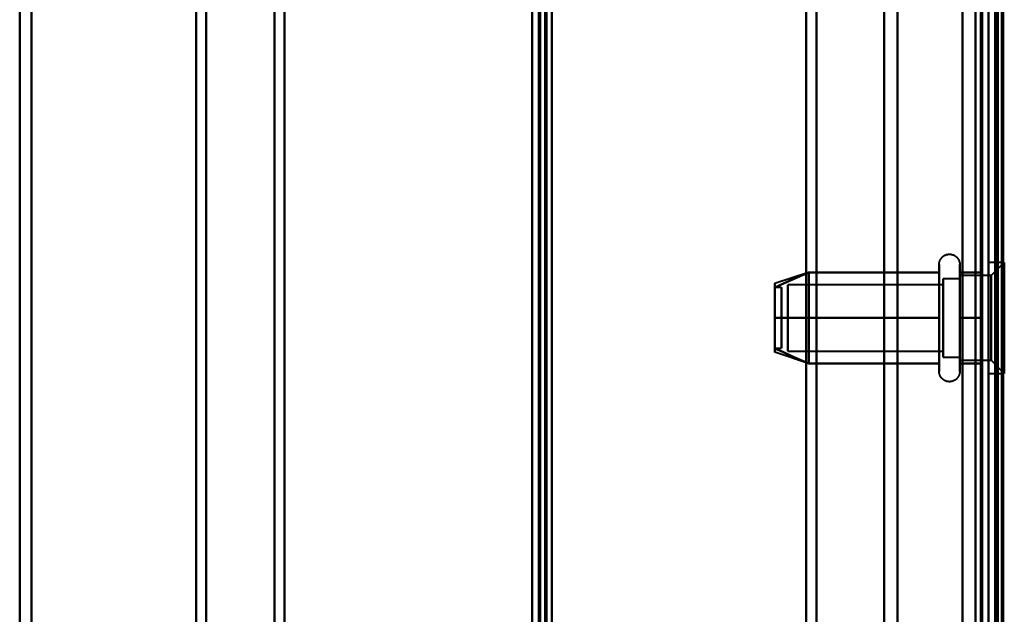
# Model space of a CAD drawing. Header units: millimetres. Extents: x -1352 to 2139, y -120 to 1046.
# Tile 22 of 77: x -624 to -549, y 416 to 461. Entities that reach past the tile are written whole.
import ezdxf

# ---------------------------------------------------------------- set-up
doc = ezdxf.new("R2010")
doc.units = ezdxf.units.MM
doc.layers.add('A-GENM', color=13, linetype='Continuous', lineweight=40)
doc.layers.add('G-IMPT', color=8, linetype='Continuous', lineweight=40)

# ---------------------------------------------------------------- blocks, each defined once
blk = doc.blocks.new('Maintenance r21 - Maintenance r21-755170-Avant')
at = {"layer": 'A-GENM'}
for p, q in [((-585, 973.372), (-585, 0)), ((-585, 0), (-585, 973.372))]:
    blk.add_line(p, q, dxfattribs=at)
blk = doc.blocks.new('Souche connecteur circulaire R23 - Souche connecteur circulaire R23-755165-Avant')
at = {"layer": 'A-GENM'}
blk.add_line((-585, 349.372), (-585, 506.872), dxfattribs=at)
blk = doc.blocks.new('NEXA 1000 CALQUES_dwg-755156-Avant')
at = {"layer": 'G-IMPT'}
for p, q in [((-585, 972.772), (-585, 128.972)), ((-550, 129.472), (-550, 937.272)), ((-549.5, 937.272), (-549.5, 129.472)), ((-585, 810.572), (-585, 291.172)), ((-550, 343.372), (-550, 514.872)), ((-550, 514.872), (-550, 343.372)), ((-549.3, 343.372), (-549.3, 514.872)), ((-549.3, 514.872), (-549.3, 343.372)), ((-604, 501.872), (-604, 343.372)), ((-604, 343.372), (-604, 501.872)), ((-585, 501.872), (-585, 343.372)), ((-585, 501.872), (-585, 184.872)), ((-585, 184.872), (-585, 501.872)), ((-585, 184.872), (-585, 501.872)), ((-584.5, 343.372), (-584.5, 501.872)), ((-584.5, 184.872), (-584.5, 501.872)), ((-584.5, 501.872), (-584.5, 184.872)), ((-584.5, 501.872), (-584.5, 184.872)), ((-564, 501.872), (-564, 343.372)), ((-564, 343.372), (-564, 501.872)), ((-550.5, 501.872), (-550.5, 343.372)), ((-550.5, 343.372), (-550.5, 501.872)), ((-550, 343.372), (-550, 501.872)), ((-550, 501.872), (-550, 184.872)), ((-550, 501.872), (-550, 343.372)), ((-623.387, 500.838), (-623.387, 343.372)), ((-623.387, 343.372), (-623.387, 500.838)), ((-610, 500.838), (-610, 343.372)), ((-610, 343.372), (-610, 500.838)), ((-604.773, 501.281), (-604.773, 343.372)), ((-604.773, 343.372), (-604.773, 501.281)), ((-563.198, 501.281), (-563.198, 343.372)), ((-563.198, 343.372), (-563.198, 501.281)), ((-558, 343.372), (-558, 500.872)), ((-558, 500.872), (-558, 343.372)), ((-551, 343.372), (-551, 500.872)), ((-551, 185.872), (-551, 500.872)), ((-551, 500.872), (-551, 343.372)), ((-624.3, 343.372), (-624.3, 500.246)), ((-624.3, 500.246), (-624.3, 343.372)), ((-610.773, 500.246), (-610.773, 343.372)), ((-610.773, 343.372), (-610.773, 500.246)), ((-556.99, 500.246), (-556.99, 343.372)), ((-556.99, 500.246), (-556.99, 343.372)), ((-556.99, 343.372), (-556.99, 500.246)), ((-556.99, 343.372), (-556.99, 500.246)), ((-549.3, 500.246), (-549.3, 186.498)), ((-549.3, 500.246), (-549.3, 186.498)), ((-549.3, 343.372), (-549.3, 500.246)), ((-553.796, 440.422), (-553.796, 442.472)), ((-553.796, 440.422), (-553.796, 442.472)), ((-552.215, 442.472), (-552.215, 440.422)), ((-552.215, 442.472), (-552.215, 440.422)), ((-548.8, 442.622), (-550, 442.622)), ((-548.8, 442.622), (-550, 442.622)), ((-550, 434.692), (-550, 442.622)), ((-550, 434.692), (-550, 442.622)), ((-550, 442.622), (-550, 438.372)), ((-550, 442.622), (-550, 438.372)), ((-548.8, 442.622), (-549.8, 441.622)), ((-548.8, 442.622), (-549.8, 441.622)), ((-548.8, 434.692), (-548.8, 442.622)), ((-548.8, 442.622), (-548.8, 434.692)), ((-548.8, 434.692), (-548.8, 442.622)), ((-548.8, 442.622), (-548.8, 434.692)), ((-563.811, 441.867), (-566.389, 441.008)), ((-563.811, 441.867), (-566.389, 441.008)), ((-553.796, 434.272), (-553.796, 441.923)), ((-553.796, 434.272), (-553.796, 441.923)), ((-552.215, 441.923), (-552.215, 434.272)), ((-552.215, 441.923), (-552.215, 434.272)), ((-550, 438.372), (-550, 442.053)), ((-550, 438.372), (-550, 442.053)), ((-548.8, 434.122), (-548.8, 442.053)), ((-548.8, 442.053), (-548.8, 434.122)), ((-548.8, 434.122), (-548.8, 442.053)), ((-548.8, 442.053), (-548.8, 434.122)), ((-553.5, 440.921), (-565.389, 440.921)), ((-553.5, 440.921), (-565.389, 440.921)), ((-565.389, 436.165), (-565.389, 440.921)), ((-565.389, 440.921), (-565.389, 436.165)), ((-565.389, 436.165), (-565.389, 440.921)), ((-565.389, 440.921), (-565.389, 436.165)), ((-552.215, 441.372), (-553.5, 441.372)), ((-552.215, 441.372), (-553.5, 441.372)), ((-553.5, 435.774), (-553.5, 441.372)), ((-553.5, 441.372), (-553.5, 436.872)), ((-553.5, 435.774), (-553.5, 441.372)), ((-553.5, 441.372), (-553.5, 436.872)), ((-553.5, 435.372), (-553.5, 440.97)), ((-553.5, 435.372), (-553.5, 440.97)), ((-553.5, 436.165), (-553.5, 440.921)), ((-553.5, 440.921), (-553.5, 436.165)), ((-553.5, 436.165), (-553.5, 440.921)), ((-553.5, 440.921), (-553.5, 436.165)), ((-549.8, 441.622), (-552.215, 441.622)), ((-549.8, 441.622), (-552.215, 441.622)), ((-552.215, 436.747), (-552.215, 441.622)), ((-552.215, 441.622), (-552.215, 439.997)), ((-552.215, 436.747), (-552.215, 441.622)), ((-552.215, 441.622), (-552.215, 439.997)), ((-552.215, 436.872), (-552.215, 441.372)), ((-552.215, 441.372), (-552.215, 436.872)), ((-552.215, 436.872), (-552.215, 441.372)), ((-552.215, 441.372), (-552.215, 436.872)), ((-552.215, 441.187), (-552.215, 435.122)), ((-552.215, 441.187), (-552.215, 435.122)), ((-549.8, 435.558), (-549.8, 441.622)), ((-549.8, 441.622), (-549.8, 435.558)), ((-549.8, 435.558), (-549.8, 441.622)), ((-549.8, 441.622), (-549.8, 435.558)), ((-549.8, 435.122), (-549.8, 441.187)), ((-549.8, 441.187), (-549.8, 435.122)), ((-549.8, 435.122), (-549.8, 441.187)), ((-549.8, 441.187), (-549.8, 435.122)), ((-565.889, 440.702), (-566.389, 440.702)), ((-565.889, 440.702), (-566.389, 440.702)), ((-566.389, 440.702), (-566.389, 437.414)), ((-566.389, 437.414), (-566.389, 440.702)), ((-566.389, 440.702), (-566.389, 437.414)), ((-566.389, 437.414), (-566.389, 440.702)), ((-565.889, 437.414), (-565.889, 440.702)), ((-565.889, 440.702), (-565.889, 437.414)), ((-565.889, 437.414), (-565.889, 440.702)), ((-565.889, 440.702), (-565.889, 437.414)), ((-565.389, 435.824), (-565.389, 440.579)), ((-565.389, 440.579), (-565.389, 435.824)), ((-565.389, 435.824), (-565.389, 440.579)), ((-565.389, 440.579), (-565.389, 435.824)), ((-553.796, 434.822), (-553.796, 440.422)), ((-553.796, 434.822), (-553.796, 440.422)), ((-553.5, 435.824), (-553.5, 440.579)), ((-553.5, 440.579), (-553.5, 435.824)), ((-553.5, 435.824), (-553.5, 440.579)), ((-553.5, 440.579), (-553.5, 435.824)), ((-552.215, 440.422), (-552.215, 434.822)), ((-552.215, 440.422), (-552.215, 434.822)), ((-553.5, 439.872), (-553.5, 435.774)), ((-553.5, 439.872), (-553.5, 435.774)), ((-552.215, 435.122), (-552.215, 439.997)), ((-552.215, 439.997), (-552.215, 435.558)), ((-552.215, 435.122), (-552.215, 439.997)), ((-552.215, 439.997), (-552.215, 435.558)), ((-552.215, 435.372), (-552.215, 439.872)), ((-552.215, 439.872), (-552.215, 435.372)), ((-552.215, 435.372), (-552.215, 439.872)), ((-552.215, 439.872), (-552.215, 435.372)), ((-566.389, 439.331), (-566.389, 436.042)), ((-566.389, 436.042), (-566.389, 439.331)), ((-566.389, 439.331), (-566.389, 436.042)), ((-566.389, 436.042), (-566.389, 439.331)), ((-565.889, 436.042), (-565.889, 439.331)), ((-565.889, 439.331), (-565.889, 436.042)), ((-565.889, 436.042), (-565.889, 439.331)), ((-565.889, 439.331), (-565.889, 436.042)), ((-550, 434.122), (-550, 438.372)), ((-550, 434.122), (-550, 438.372)), ((-550, 438.372), (-550, 434.122)), ((-550, 438.372), (-550, 434.122)), ((-553.5, 436.872), (-553.5, 435.372)), ((-553.5, 436.872), (-553.5, 435.372)), ((-566.389, 436.042), (-565.889, 436.042)), ((-566.389, 436.042), (-565.889, 436.042)), ((-563.811, 434.877), (-566.389, 435.737)), ((-563.811, 434.877), (-566.389, 435.737)), ((-565.389, 435.824), (-553.5, 435.824)), ((-565.389, 435.824), (-553.5, 435.824)), ((-553.5, 435.372), (-552.215, 435.372)), ((-553.5, 435.372), (-552.215, 435.372)), ((-552.215, 435.122), (-549.8, 435.122)), ((-552.215, 435.122), (-549.8, 435.122)), ((-549.8, 435.122), (-548.8, 434.122)), ((-549.8, 435.122), (-548.8, 434.122)), ((-550, 434.122), (-548.8, 434.122)), ((-550, 434.122), (-548.8, 434.122))]:
    blk.add_line(p, q, dxfattribs=at)
at = {"layer": 'G-IMPT', "flags": 128}
for points in [[(-585, 972.772), (-585, 761.822), (-585, 550.872), (-585, 339.922), (-585, 128.972)], [(-585, 128.972), (-585, 339.922), (-585, 550.872), (-585, 761.822), (-585, 972.772)], [(-584.5, 972.772), (-584.5, 761.822), (-584.5, 550.872), (-584.5, 339.922), (-584.5, 128.972)], [(-584.4, 128.972), (-584.4, 339.922), (-584.4, 550.872), (-584.4, 761.822), (-584.4, 972.772)], [(-584.4, 972.772), (-584.4, 761.822), (-584.4, 550.872), (-584.4, 339.922), (-584.4, 128.972)], [(-584.4, 128.972), (-584.4, 339.922), (-584.4, 550.872), (-584.4, 761.822), (-584.4, 972.772)], [(-584.5, 129.472), (-584.5, 340.172), (-584.5, 550.872), (-584.5, 761.572), (-584.5, 972.272)], [(-584.5, 972.272), (-584.5, 761.572), (-584.5, 550.872), (-584.5, 340.172), (-584.5, 129.472)], [(-584.5, 129.472), (-584.5, 340.172), (-584.5, 550.872), (-584.5, 761.572), (-584.5, 972.272)], [(-584.5, 972.272), (-584.5, 761.572), (-584.5, 550.872), (-584.5, 340.172), (-584.5, 129.472)], [(-584.5, 129.472), (-584.5, 340.172), (-584.5, 550.872), (-584.5, 761.572), (-584.5, 972.272)], [(-584.5, 972.272), (-584.5, 761.572), (-584.5, 550.872), (-584.5, 340.172), (-584.5, 129.472)], [(-584, 129.472), (-584, 340.172), (-584, 550.872), (-584, 761.572), (-584, 972.272)], [(-584, 972.272), (-584, 761.572), (-584, 550.872), (-584, 340.172), (-584, 129.472)], [(-584, 129.472), (-584, 340.172), (-584, 550.872), (-584, 761.572), (-584, 972.272)], [(-583.9, 972.272), (-583.9, 761.572), (-583.9, 550.872), (-583.9, 340.172), (-583.9, 129.472)], [(-583.9, 129.472), (-583.9, 340.172), (-583.9, 550.872), (-583.9, 761.572), (-583.9, 972.272)], [(-583.9, 972.272), (-583.9, 761.572), (-583.9, 550.872), (-583.9, 340.172), (-583.9, 129.472)], [(-585, 128.972), (-585, 331.172), (-585, 533.372), (-585, 735.572), (-585, 937.772)], [(-585, 937.772), (-585, 735.572), (-585, 533.372), (-585, 331.172), (-585, 128.972)], [(-584.5, 128.972), (-584.5, 331.172), (-584.5, 533.372), (-584.5, 735.572), (-584.5, 937.772)], [(-584.4, 128.972), (-584.4, 331.172), (-584.4, 533.372), (-584.4, 735.572), (-584.4, 937.772)], [(-584.4, 937.772), (-584.4, 735.572), (-584.4, 533.372), (-584.4, 331.172), (-584.4, 128.972)], [(-584.4, 937.772), (-584.4, 735.572), (-584.4, 533.372), (-584.4, 331.172), (-584.4, 128.972)], [(-552, 937.772), (-552, 735.572), (-552, 533.372), (-552, 331.172), (-552, 128.972)], [(-552, 937.772), (-552, 735.572), (-552, 533.372), (-552, 331.172), (-552, 128.972)], [(-552, 128.972), (-552, 331.172), (-552, 533.372), (-552, 735.572), (-552, 937.772)], [(-552, 128.972), (-552, 331.172), (-552, 533.372), (-552, 735.572), (-552, 937.772)], [(-550, 128.972), (-550, 331.172), (-550, 533.372), (-550, 735.572), (-550, 937.772)], [(-550, 937.772), (-550, 735.572), (-550, 533.372), (-550, 331.172), (-550, 128.972)], [(-549.5, 128.972), (-549.5, 331.172), (-549.5, 533.372), (-549.5, 735.572), (-549.5, 937.772)], [(-549.4, 128.972), (-549.4, 331.172), (-549.4, 533.372), (-549.4, 735.572), (-549.4, 937.772)], [(-549.4, 937.772), (-549.4, 735.572), (-549.4, 533.372), (-549.4, 331.172), (-549.4, 128.972)], [(-549.4, 937.772), (-549.4, 735.572), (-549.4, 533.372), (-549.4, 331.172), (-549.4, 128.972)], [(-583.5, 937.272), (-583.5, 735.322), (-583.5, 533.372), (-583.5, 331.422), (-583.5, 129.472)], [(-583.5, 129.472), (-583.5, 331.422), (-583.5, 533.372), (-583.5, 735.322), (-583.5, 937.272)], [(-583.5, 937.272), (-583.5, 735.322), (-583.5, 533.372), (-583.5, 331.422), (-583.5, 129.472)], [(-583.5, 129.472), (-583.5, 331.422), (-583.5, 533.372), (-583.5, 735.322), (-583.5, 937.272)], [(-552, 129.472), (-552, 331.422), (-552, 533.372), (-552, 735.322), (-552, 937.272)], [(-552, 937.272), (-552, 735.322), (-552, 533.372), (-552, 331.422), (-552, 129.472)], [(-552, 129.472), (-552, 331.422), (-552, 533.372), (-552, 735.322), (-552, 937.272)], [(-552, 937.272), (-552, 735.322), (-552, 533.372), (-552, 331.422), (-552, 129.472)], [(-550.6, 937.272), (-550.6, 735.322), (-550.6, 533.372), (-550.6, 331.422), (-550.6, 129.472)], [(-550.6, 129.472), (-550.6, 331.422), (-550.6, 533.372), (-550.6, 735.322), (-550.6, 937.272)], [(-550.6, 129.472), (-550.6, 331.422), (-550.6, 533.372), (-550.6, 735.322), (-550.6, 937.272)], [(-550.6, 129.472), (-550.6, 331.422), (-550.6, 533.372), (-550.6, 735.322), (-550.6, 937.272)], [(-550.6, 937.272), (-550.6, 735.322), (-550.6, 533.372), (-550.6, 331.422), (-550.6, 129.472)], [(-550.6, 937.272), (-550.6, 735.322), (-550.6, 533.372), (-550.6, 331.422), (-550.6, 129.472)], [(-550.5, 937.272), (-550.5, 735.322), (-550.5, 533.372), (-550.5, 331.422), (-550.5, 129.472)], [(-550.5, 129.472), (-550.5, 331.422), (-550.5, 533.372), (-550.5, 735.322), (-550.5, 937.272)], [(-550, 937.272), (-550, 735.322), (-550, 533.372), (-550, 331.422), (-550, 129.472)], [(-550, 161.372), (-550, 355.347), (-550, 549.322), (-550, 743.297), (-550, 937.272)], [(-550, 937.272), (-550, 735.322), (-550, 533.372), (-550, 331.422), (-550, 129.472)], [(-550, 129.472), (-550, 331.422), (-550, 533.372), (-550, 735.322), (-550, 937.272)], [(-550, 129.472), (-550, 331.422), (-550, 533.372), (-550, 735.322), (-550, 937.272)], [(-550, 937.272), (-550, 743.297), (-550, 549.322), (-550, 355.347), (-550, 161.372)], [(-549.5, 129.472), (-549.5, 331.422), (-549.5, 533.372), (-549.5, 735.322), (-549.5, 937.272)], [(-549.5, 937.272), (-549.5, 735.322), (-549.5, 533.372), (-549.5, 331.422), (-549.5, 129.472)], [(-549.5, 129.472), (-549.5, 331.422), (-549.5, 533.372), (-549.5, 735.322), (-549.5, 937.272)], [(-549.5, 937.272), (-549.5, 735.322), (-549.5, 533.372), (-549.5, 331.422), (-549.5, 129.472)], [(-549.5, 129.472), (-549.5, 331.422), (-549.5, 533.372), (-549.5, 735.322), (-549.5, 937.272)], [(-549.5, 937.272), (-549.5, 735.322), (-549.5, 533.372), (-549.5, 331.422), (-549.5, 129.472)], [(-549, 937.372), (-549, 735.372), (-549, 533.372), (-549, 331.372), (-549, 129.372)], [(-549, 129.372), (-549, 331.372), (-549, 533.372), (-549, 735.372), (-549, 937.372)], [(-549, 937.272), (-549, 735.322), (-549, 533.372), (-549, 331.422), (-549, 129.472)], [(-549, 129.472), (-549, 331.422), (-549, 533.372), (-549, 735.322), (-549, 937.272)], [(-548.9, 161.372), (-548.9, 355.347), (-548.9, 549.322), (-548.9, 743.297), (-548.9, 937.272)], [(-548.9, 937.272), (-548.9, 743.297), (-548.9, 549.322), (-548.9, 355.347), (-548.9, 161.372)], [(-585, 810.572), (-585, 680.722), (-585, 550.872), (-585, 421.022), (-585, 291.172)], [(-585, 291.172), (-585, 421.022), (-585, 550.872), (-585, 680.722), (-585, 810.572)], [(-585, 291.172), (-585, 421.022), (-585, 550.872), (-585, 680.722), (-585, 810.572)], [(-585, 810.572), (-585, 680.722), (-585, 550.872), (-585, 421.022), (-585, 291.172)], [(-584.5, 810.572), (-584.5, 680.722), (-584.5, 550.872), (-584.5, 421.022), (-584.5, 291.172)], [(-584.4, 291.172), (-584.4, 421.022), (-584.4, 550.872), (-584.4, 680.722), (-584.4, 810.572)], [(-584.4, 810.572), (-584.4, 680.722), (-584.4, 550.872), (-584.4, 421.022), (-584.4, 291.172)], [(-584.4, 291.172), (-584.4, 421.022), (-584.4, 550.872), (-584.4, 680.722), (-584.4, 810.572)], [(-583.5, 291.172), (-583.5, 421.022), (-583.5, 550.872), (-583.5, 680.722), (-583.5, 810.572)], [(-583.5, 810.572), (-583.5, 680.722), (-583.5, 550.872), (-583.5, 421.022), (-583.5, 291.172)], [(-583.5, 291.172), (-583.5, 421.022), (-583.5, 550.872), (-583.5, 680.722), (-583.5, 810.572)], [(-583.5, 810.572), (-583.5, 680.722), (-583.5, 550.872), (-583.5, 421.022), (-583.5, 291.172)], [(-553.796, 442.472), (-553.795, 442.504), (-553.793, 442.535), (-553.79, 442.567), (-553.786, 442.598), (-553.78, 442.629), (-553.773, 442.66), (-553.765, 442.691), (-553.756, 442.721), (-553.745, 442.751), (-553.733, 442.78), (-553.72, 442.809), (-553.706, 442.837), (-553.691, 442.865), (-553.675, 442.892), (-553.658, 442.919), (-553.639, 442.944), (-553.62, 442.969), (-553.6, 442.993), (-553.578, 443.017), (-553.556, 443.039), (-553.533, 443.061), (-553.509, 443.082), (-553.484, 443.101), (-553.459, 443.12), (-553.432, 443.137), (-553.405, 443.154), (-553.378, 443.169), (-553.35, 443.184), (-553.321, 443.197), (-553.292, 443.209), (-553.262, 443.22), (-553.232, 443.23), (-553.201, 443.238), (-553.171, 443.245), (-553.14, 443.251), (-553.108, 443.256), (-553.077, 443.259), (-553.045, 443.262), (-553.014, 443.263), (-552.982, 443.262), (-552.951, 443.261), (-552.919, 443.258), (-552.888, 443.254), (-552.857, 443.249), (-552.826, 443.242), (-552.795, 443.234), (-552.765, 443.225), (-552.735, 443.215), (-552.705, 443.204), (-552.676, 443.191), (-552.648, 443.177), (-552.62, 443.162), (-552.593, 443.146), (-552.566, 443.129), (-552.54, 443.111), (-552.515, 443.092), (-552.491, 443.072), (-552.467, 443.051), (-552.444, 443.029), (-552.422, 443.006), (-552.402, 442.982), (-552.382, 442.958), (-552.363, 442.933), (-552.345, 442.907), (-552.328, 442.88), (-552.312, 442.852), (-552.298, 442.824), (-552.284, 442.796), (-552.272, 442.767), (-552.261, 442.737), (-552.251, 442.707), (-552.242, 442.677), (-552.234, 442.646), (-552.228, 442.615), (-552.223, 442.584), (-552.219, 442.552), (-552.216, 442.521), (-552.215, 442.489), (-552.215, 442.472)], [(-553.796, 442.472), (-553.795, 442.504), (-553.793, 442.535), (-553.79, 442.567), (-553.786, 442.598), (-553.78, 442.629), (-553.773, 442.66), (-553.765, 442.691), (-553.756, 442.721), (-553.745, 442.751), (-553.733, 442.78), (-553.72, 442.809), (-553.706, 442.837), (-553.691, 442.865), (-553.675, 442.892), (-553.658, 442.919), (-553.639, 442.944), (-553.62, 442.969), (-553.6, 442.993), (-553.578, 443.017), (-553.556, 443.039), (-553.533, 443.061), (-553.509, 443.082), (-553.484, 443.101), (-553.459, 443.12), (-553.432, 443.137), (-553.405, 443.154), (-553.378, 443.169), (-553.35, 443.184), (-553.321, 443.197), (-553.292, 443.209), (-553.262, 443.22), (-553.232, 443.23), (-553.201, 443.238), (-553.171, 443.245), (-553.14, 443.251), (-553.108, 443.256), (-553.077, 443.259), (-553.045, 443.262), (-553.014, 443.263), (-552.982, 443.262), (-552.951, 443.261), (-552.919, 443.258), (-552.888, 443.254), (-552.857, 443.249), (-552.826, 443.242), (-552.795, 443.234), (-552.765, 443.225), (-552.735, 443.215), (-552.705, 443.204), (-552.676, 443.191), (-552.648, 443.177), (-552.62, 443.162), (-552.593, 443.146), (-552.566, 443.129), (-552.54, 443.111), (-552.515, 443.092), (-552.491, 443.072), (-552.467, 443.051), (-552.444, 443.029), (-552.422, 443.006), (-552.402, 442.982), (-552.382, 442.958), (-552.363, 442.933), (-552.345, 442.907), (-552.328, 442.88), (-552.312, 442.852), (-552.298, 442.824), (-552.284, 442.796), (-552.272, 442.767), (-552.261, 442.737), (-552.251, 442.707), (-552.242, 442.677), (-552.234, 442.646), (-552.228, 442.615), (-552.223, 442.584), (-552.219, 442.552), (-552.216, 442.521), (-552.215, 442.489), (-552.215, 442.472)], [(-553.796, 442.472), (-553.796, 442.469), (-553.796, 442.459), (-553.796, 442.443), (-553.796, 442.42), (-553.796, 442.391), (-553.796, 442.355), (-553.796, 442.313), (-553.796, 442.264), (-553.796, 442.209), (-553.796, 442.149), (-553.796, 442.082), (-553.796, 442.009), (-553.796, 441.93), (-553.796, 441.846), (-553.796, 441.756), (-553.796, 441.661), (-553.796, 441.56), (-553.796, 441.455), (-553.796, 441.344), (-553.796, 441.229), (-553.796, 441.109), (-553.796, 440.985), (-553.796, 440.856), (-553.796, 440.724), (-553.796, 440.588), (-553.796, 440.448), (-553.796, 440.305), (-553.796, 440.159), (-553.796, 440.01), (-553.796, 439.858), (-553.796, 439.704), (-553.796, 439.548), (-553.796, 439.39), (-553.796, 439.23), (-553.796, 439.069), (-553.796, 438.907), (-553.796, 438.744), (-553.796, 438.58), (-553.796, 438.417), (-553.796, 438.253), (-553.796, 438.089), (-553.796, 437.925), (-553.796, 437.763), (-553.796, 437.601), (-553.796, 437.441), (-553.796, 437.282), (-553.796, 437.125), (-553.796, 436.969), (-553.796, 436.817), (-553.796, 436.666), (-553.796, 436.518), (-553.796, 436.374), (-553.796, 436.232), (-553.796, 436.094), (-553.796, 435.959), (-553.796, 435.829), (-553.796, 435.702), (-553.796, 435.58), (-553.796, 435.462), (-553.796, 435.349), (-553.796, 435.241), (-553.796, 435.137), (-553.796, 435.039), (-553.796, 434.946), (-553.796, 434.859), (-553.796, 434.822)], [(-553.796, 441.923), (-553.796, 442.002), (-553.796, 442.075), (-553.796, 442.143), (-553.796, 442.204), (-553.796, 442.26), (-553.796, 442.309), (-553.796, 442.351), (-553.796, 442.388), (-553.796, 442.418), (-553.796, 442.441), (-553.796, 442.458), (-553.796, 442.468), (-553.796, 442.472)], [(-553.796, 442.472), (-553.796, 442.469), (-553.796, 442.459), (-553.796, 442.443), (-553.796, 442.42), (-553.796, 442.391), (-553.796, 442.355), (-553.796, 442.313), (-553.796, 442.264), (-553.796, 442.209), (-553.796, 442.149), (-553.796, 442.082), (-553.796, 442.009), (-553.796, 441.93), (-553.796, 441.846), (-553.796, 441.756), (-553.796, 441.661), (-553.796, 441.56), (-553.796, 441.455), (-553.796, 441.344), (-553.796, 441.229), (-553.796, 441.109), (-553.796, 440.985), (-553.796, 440.856), (-553.796, 440.724), (-553.796, 440.588), (-553.796, 440.448), (-553.796, 440.305), (-553.796, 440.159), (-553.796, 440.01), (-553.796, 439.858), (-553.796, 439.704), (-553.796, 439.548), (-553.796, 439.39), (-553.796, 439.23), (-553.796, 439.069), (-553.796, 438.907), (-553.796, 438.744), (-553.796, 438.58), (-553.796, 438.417), (-553.796, 438.253), (-553.796, 438.089), (-553.796, 437.925), (-553.796, 437.763), (-553.796, 437.601), (-553.796, 437.441), (-553.796, 437.282), (-553.796, 437.125), (-553.796, 436.969), (-553.796, 436.817), (-553.796, 436.666), (-553.796, 436.518), (-553.796, 436.374), (-553.796, 436.232), (-553.796, 436.094), (-553.796, 435.959), (-553.796, 435.829), (-553.796, 435.702), (-553.796, 435.58), (-553.796, 435.462), (-553.796, 435.349), (-553.796, 435.241), (-553.796, 435.137), (-553.796, 435.039), (-553.796, 434.946), (-553.796, 434.859), (-553.796, 434.822)], [(-553.796, 441.923), (-553.796, 442.002), (-553.796, 442.075), (-553.796, 442.143), (-553.796, 442.204), (-553.796, 442.26), (-553.796, 442.309), (-553.796, 442.351), (-553.796, 442.388), (-553.796, 442.418), (-553.796, 442.441), (-553.796, 442.458), (-553.796, 442.468), (-553.796, 442.472)], [(-552.215, 442.472), (-552.215, 442.469), (-552.215, 442.459), (-552.215, 442.443), (-552.215, 442.42), (-552.215, 442.391), (-552.215, 442.355), (-552.215, 442.313), (-552.215, 442.264), (-552.215, 442.209), (-552.215, 442.149), (-552.215, 442.082), (-552.215, 442.009), (-552.215, 441.93), (-552.215, 441.923)], [(-552.215, 434.822), (-552.215, 434.906), (-552.215, 434.997), (-552.215, 435.093), (-552.215, 435.194), (-552.215, 435.3), (-552.215, 435.411), (-552.215, 435.526), (-552.215, 435.647), (-552.215, 435.771), (-552.215, 435.9), (-552.215, 436.033), (-552.215, 436.169), (-552.215, 436.31), (-552.215, 436.453), (-552.215, 436.599), (-552.215, 436.749), (-552.215, 436.9), (-552.215, 437.055), (-552.215, 437.211), (-552.215, 437.369), (-552.215, 437.529), (-552.215, 437.69), (-552.215, 437.852), (-552.215, 438.015), (-552.215, 438.179), (-552.215, 438.343), (-552.215, 438.507), (-552.215, 438.671), (-552.215, 438.834), (-552.215, 438.996), (-552.215, 439.158), (-552.215, 439.318), (-552.215, 439.477), (-552.215, 439.634), (-552.215, 439.789), (-552.215, 439.942), (-552.215, 440.092), (-552.215, 440.239), (-552.215, 440.384), (-552.215, 440.525), (-552.215, 440.663), (-552.215, 440.797), (-552.215, 440.927), (-552.215, 441.054), (-552.215, 441.175), (-552.215, 441.293), (-552.215, 441.406), (-552.215, 441.513), (-552.215, 441.616), (-552.215, 441.714), (-552.215, 441.806), (-552.215, 441.893), (-552.215, 441.974), (-552.215, 442.05), (-552.215, 442.119), (-552.215, 442.183), (-552.215, 442.24), (-552.215, 442.292), (-552.215, 442.337), (-552.215, 442.375), (-552.215, 442.408), (-552.215, 442.433), (-552.215, 442.453), (-552.215, 442.465), (-552.215, 442.472), (-552.215, 442.472)], [(-552.215, 442.472), (-552.215, 442.469), (-552.215, 442.459), (-552.215, 442.443), (-552.215, 442.42), (-552.215, 442.391), (-552.215, 442.355), (-552.215, 442.313), (-552.215, 442.264), (-552.215, 442.209), (-552.215, 442.149), (-552.215, 442.082), (-552.215, 442.009), (-552.215, 441.93), (-552.215, 441.923)], [(-552.215, 434.822), (-552.215, 434.906), (-552.215, 434.997), (-552.215, 435.093), (-552.215, 435.194), (-552.215, 435.3), (-552.215, 435.411), (-552.215, 435.526), (-552.215, 435.647), (-552.215, 435.771), (-552.215, 435.9), (-552.215, 436.033), (-552.215, 436.169), (-552.215, 436.31), (-552.215, 436.453), (-552.215, 436.599), (-552.215, 436.749), (-552.215, 436.9), (-552.215, 437.055), (-552.215, 437.211), (-552.215, 437.369), (-552.215, 437.529), (-552.215, 437.69), (-552.215, 437.852), (-552.215, 438.015), (-552.215, 438.179), (-552.215, 438.343), (-552.215, 438.507), (-552.215, 438.671), (-552.215, 438.834), (-552.215, 438.996), (-552.215, 439.158), (-552.215, 439.318), (-552.215, 439.477), (-552.215, 439.634), (-552.215, 439.789), (-552.215, 439.942), (-552.215, 440.092), (-552.215, 440.239), (-552.215, 440.384), (-552.215, 440.525), (-552.215, 440.663), (-552.215, 440.797), (-552.215, 440.927), (-552.215, 441.054), (-552.215, 441.175), (-552.215, 441.293), (-552.215, 441.406), (-552.215, 441.513), (-552.215, 441.616), (-552.215, 441.714), (-552.215, 441.806), (-552.215, 441.893), (-552.215, 441.974), (-552.215, 442.05), (-552.215, 442.119), (-552.215, 442.183), (-552.215, 442.24), (-552.215, 442.292), (-552.215, 442.337), (-552.215, 442.375), (-552.215, 442.408), (-552.215, 442.433), (-552.215, 442.453), (-552.215, 442.465), (-552.215, 442.472), (-552.215, 442.472)], [(-566.389, 440.718), (-565.741, 441.007), (-565.092, 441.295), (-564.444, 441.584), (-563.796, 441.872)], [(-566.389, 440.718), (-565.741, 441.007), (-565.092, 441.295), (-564.444, 441.584), (-563.796, 441.872)], [(-563.796, 441.872), (-564.444, 441.584), (-565.092, 441.295), (-565.741, 441.007), (-566.389, 440.718)], [(-563.796, 441.872), (-564.444, 441.584), (-565.092, 441.295), (-565.741, 441.007), (-566.389, 440.718)], [(-566.389, 440.718), (-565.741, 441.007), (-565.092, 441.295), (-564.444, 441.584), (-563.796, 441.872)], [(-566.389, 440.718), (-565.741, 441.007), (-565.092, 441.295), (-564.444, 441.584), (-563.796, 441.872)], [(-563.796, 441.872), (-564.444, 441.584), (-565.092, 441.295), (-565.741, 441.007), (-566.389, 440.718)], [(-563.796, 441.872), (-564.444, 441.584), (-565.092, 441.295), (-565.741, 441.007), (-566.389, 440.718)], [(-563.796, 441.872), (-563.796, 440.997), (-563.796, 440.122), (-563.796, 439.247), (-563.796, 438.372)], [(-563.796, 438.372), (-563.796, 439.247), (-563.796, 440.122), (-563.796, 440.997), (-563.796, 441.872)], [(-563.796, 438.372), (-563.796, 439.247), (-563.796, 440.122), (-563.796, 440.997), (-563.796, 441.872)], [(-563.796, 441.872), (-561.296, 441.872), (-558.796, 441.872), (-556.296, 441.872), (-553.796, 441.872)], [(-563.796, 441.872), (-561.296, 441.872), (-558.796, 441.872), (-556.296, 441.872), (-553.796, 441.872)], [(-553.796, 441.872), (-556.296, 441.872), (-558.796, 441.872), (-561.296, 441.872), (-563.796, 441.872)], [(-563.796, 441.872), (-563.796, 440.997), (-563.796, 440.122), (-563.796, 439.247), (-563.796, 438.372)], [(-553.796, 441.872), (-556.296, 441.872), (-558.796, 441.872), (-561.296, 441.872), (-563.796, 441.872)], [(-563.796, 441.872), (-563.796, 440.997), (-563.796, 440.122), (-563.796, 439.247), (-563.796, 438.372)], [(-563.796, 438.372), (-563.796, 439.247), (-563.796, 440.122), (-563.796, 440.997), (-563.796, 441.872)], [(-563.796, 438.372), (-563.796, 439.247), (-563.796, 440.122), (-563.796, 440.997), (-563.796, 441.872)], [(-563.796, 441.872), (-561.296, 441.872), (-558.796, 441.872), (-556.296, 441.872), (-553.796, 441.872)], [(-563.796, 441.872), (-561.296, 441.872), (-558.796, 441.872), (-556.296, 441.872), (-553.796, 441.872)], [(-553.796, 441.872), (-556.296, 441.872), (-558.796, 441.872), (-561.296, 441.872), (-563.796, 441.872)], [(-563.796, 441.872), (-563.796, 440.997), (-563.796, 440.122), (-563.796, 439.247), (-563.796, 438.372)], [(-553.796, 441.872), (-556.296, 441.872), (-558.796, 441.872), (-561.296, 441.872), (-563.796, 441.872)], [(-553.796, 434.272), (-553.796, 434.276), (-553.796, 434.285), (-553.796, 434.302), (-553.796, 434.325), (-553.796, 434.354), (-553.796, 434.39), (-553.796, 434.432), (-553.796, 434.48), (-553.796, 434.535), (-553.796, 434.596), (-553.796, 434.663), (-553.796, 434.736), (-553.796, 434.814), (-553.796, 434.899), (-553.796, 434.988), (-553.796, 435.084), (-553.796, 435.184), (-553.796, 435.29), (-553.796, 435.4), (-553.796, 435.516), (-553.796, 435.636), (-553.796, 435.76), (-553.796, 435.888), (-553.796, 436.021), (-553.796, 436.157), (-553.796, 436.297), (-553.796, 436.44), (-553.796, 436.586), (-553.796, 436.735), (-553.796, 436.887), (-553.796, 437.041), (-553.796, 437.197), (-553.796, 437.355), (-553.796, 437.514), (-553.796, 437.675), (-553.796, 437.838), (-553.796, 438.001), (-553.796, 438.164), (-553.796, 438.328), (-553.796, 438.492), (-553.796, 438.656), (-553.796, 438.819), (-553.796, 438.982), (-553.796, 439.143), (-553.796, 439.304), (-553.796, 439.463), (-553.796, 439.62), (-553.796, 439.775), (-553.796, 439.928), (-553.796, 440.079), (-553.796, 440.226), (-553.796, 440.371), (-553.796, 440.513), (-553.796, 440.651), (-553.796, 440.785), (-553.796, 440.916), (-553.796, 441.042), (-553.796, 441.165), (-553.796, 441.282), (-553.796, 441.396), (-553.796, 441.504), (-553.796, 441.607), (-553.796, 441.705), (-553.796, 441.798), (-553.796, 441.886), (-553.796, 441.923)], [(-553.796, 434.272), (-553.796, 434.276), (-553.796, 434.285), (-553.796, 434.302), (-553.796, 434.325), (-553.796, 434.354), (-553.796, 434.39), (-553.796, 434.432), (-553.796, 434.48), (-553.796, 434.535), (-553.796, 434.596), (-553.796, 434.663), (-553.796, 434.736), (-553.796, 434.814), (-553.796, 434.899), (-553.796, 434.988), (-553.796, 435.084), (-553.796, 435.184), (-553.796, 435.29), (-553.796, 435.4), (-553.796, 435.516), (-553.796, 435.636), (-553.796, 435.76), (-553.796, 435.888), (-553.796, 436.021), (-553.796, 436.157), (-553.796, 436.297), (-553.796, 436.44), (-553.796, 436.586), (-553.796, 436.735), (-553.796, 436.887), (-553.796, 437.041), (-553.796, 437.197), (-553.796, 437.355), (-553.796, 437.514), (-553.796, 437.675), (-553.796, 437.838), (-553.796, 438.001), (-553.796, 438.164), (-553.796, 438.328), (-553.796, 438.492), (-553.796, 438.656), (-553.796, 438.819), (-553.796, 438.982), (-553.796, 439.143), (-553.796, 439.304), (-553.796, 439.463), (-553.796, 439.62), (-553.796, 439.775), (-553.796, 439.928), (-553.796, 440.079), (-553.796, 440.226), (-553.796, 440.371), (-553.796, 440.513), (-553.796, 440.651), (-553.796, 440.785), (-553.796, 440.916), (-553.796, 441.042), (-553.796, 441.165), (-553.796, 441.282), (-553.796, 441.396), (-553.796, 441.504), (-553.796, 441.607), (-553.796, 441.705), (-553.796, 441.798), (-553.796, 441.886), (-553.796, 441.923)], [(-553.796, 441.872), (-553.796, 440.997), (-553.796, 440.122), (-553.796, 439.247), (-553.796, 438.372)], [(-553.796, 438.372), (-553.796, 439.247), (-553.796, 440.122), (-553.796, 440.997), (-553.796, 441.872)], [(-553.796, 441.872), (-553.796, 440.997), (-553.796, 440.122), (-553.796, 439.247), (-553.796, 438.372)], [(-553.796, 438.372), (-553.796, 439.247), (-553.796, 440.122), (-553.796, 440.997), (-553.796, 441.872)], [(-552.215, 441.923), (-552.215, 441.838), (-552.215, 441.748), (-552.215, 441.652), (-552.215, 441.551), (-552.215, 441.445), (-552.215, 441.334), (-552.215, 441.218), (-552.215, 441.098), (-552.215, 440.973), (-552.215, 440.844), (-552.215, 440.712), (-552.215, 440.575), (-552.215, 440.435), (-552.215, 440.292), (-552.215, 440.145), (-552.215, 439.996), (-552.215, 439.844), (-552.215, 439.69), (-552.215, 439.534), (-552.215, 439.376), (-552.215, 439.216), (-552.215, 439.055), (-552.215, 438.892), (-552.215, 438.729), (-552.215, 438.566), (-552.215, 438.402), (-552.215, 438.238), (-552.215, 438.074), (-552.215, 437.911), (-552.215, 437.748), (-552.215, 437.587), (-552.215, 437.426), (-552.215, 437.268), (-552.215, 437.111), (-552.215, 436.956), (-552.215, 436.803), (-552.215, 436.653), (-552.215, 436.505), (-552.215, 436.361), (-552.215, 436.219), (-552.215, 436.082), (-552.215, 435.948), (-552.215, 435.817), (-552.215, 435.691), (-552.215, 435.569), (-552.215, 435.452), (-552.215, 435.339), (-552.215, 435.231), (-552.215, 435.128), (-552.215, 435.031), (-552.215, 434.938), (-552.215, 434.851), (-552.215, 434.77), (-552.215, 434.695), (-552.215, 434.625), (-552.215, 434.562), (-552.215, 434.504), (-552.215, 434.453), (-552.215, 434.408), (-552.215, 434.369), (-552.215, 434.337), (-552.215, 434.311), (-552.215, 434.292), (-552.215, 434.279), (-552.215, 434.273), (-552.215, 434.272)], [(-552.215, 441.923), (-552.215, 441.838), (-552.215, 441.748), (-552.215, 441.652), (-552.215, 441.551), (-552.215, 441.445), (-552.215, 441.334), (-552.215, 441.218), (-552.215, 441.098), (-552.215, 440.973), (-552.215, 440.844), (-552.215, 440.712), (-552.215, 440.575), (-552.215, 440.435), (-552.215, 440.292), (-552.215, 440.145), (-552.215, 439.996), (-552.215, 439.844), (-552.215, 439.69), (-552.215, 439.534), (-552.215, 439.376), (-552.215, 439.216), (-552.215, 439.055), (-552.215, 438.892), (-552.215, 438.729), (-552.215, 438.566), (-552.215, 438.402), (-552.215, 438.238), (-552.215, 438.074), (-552.215, 437.911), (-552.215, 437.748), (-552.215, 437.587), (-552.215, 437.426), (-552.215, 437.268), (-552.215, 437.111), (-552.215, 436.956), (-552.215, 436.803), (-552.215, 436.653), (-552.215, 436.505), (-552.215, 436.361), (-552.215, 436.219), (-552.215, 436.082), (-552.215, 435.948), (-552.215, 435.817), (-552.215, 435.691), (-552.215, 435.569), (-552.215, 435.452), (-552.215, 435.339), (-552.215, 435.231), (-552.215, 435.128), (-552.215, 435.031), (-552.215, 434.938), (-552.215, 434.851), (-552.215, 434.77), (-552.215, 434.695), (-552.215, 434.625), (-552.215, 434.562), (-552.215, 434.504), (-552.215, 434.453), (-552.215, 434.408), (-552.215, 434.369), (-552.215, 434.337), (-552.215, 434.311), (-552.215, 434.292), (-552.215, 434.279), (-552.215, 434.273), (-552.215, 434.272)], [(-552.215, 438.372), (-552.215, 439.247), (-552.215, 440.122), (-552.215, 440.997), (-552.215, 441.872)], [(-552.215, 441.872), (-551.786, 441.872), (-551.357, 441.872), (-550.929, 441.872), (-550.5, 441.872)], [(-550.5, 441.872), (-550.929, 441.872), (-551.357, 441.872), (-551.786, 441.872), (-552.215, 441.872)], [(-552.215, 441.872), (-551.786, 441.872), (-551.357, 441.872), (-550.929, 441.872), (-550.5, 441.872)], [(-550.5, 441.872), (-550.929, 441.872), (-551.357, 441.872), (-551.786, 441.872), (-552.215, 441.872)], [(-552.215, 441.872), (-552.215, 440.997), (-552.215, 440.122), (-552.215, 439.247), (-552.215, 438.372)], [(-552.215, 438.372), (-552.215, 439.247), (-552.215, 440.122), (-552.215, 440.997), (-552.215, 441.872)], [(-552.215, 441.872), (-551.786, 441.872), (-551.357, 441.872), (-550.929, 441.872), (-550.5, 441.872)], [(-550.5, 441.872), (-550.929, 441.872), (-551.357, 441.872), (-551.786, 441.872), (-552.215, 441.872)], [(-552.215, 441.872), (-551.786, 441.872), (-551.357, 441.872), (-550.929, 441.872), (-550.5, 441.872)], [(-550.5, 441.872), (-550.929, 441.872), (-551.357, 441.872), (-551.786, 441.872), (-552.215, 441.872)], [(-552.215, 441.872), (-552.215, 440.997), (-552.215, 440.122), (-552.215, 439.247), (-552.215, 438.372)], [(-550.5, 438.372), (-550.5, 439.247), (-550.5, 440.122), (-550.5, 440.997), (-550.5, 441.872)], [(-550.5, 441.872), (-550.5, 440.997), (-550.5, 440.122), (-550.5, 439.247), (-550.5, 438.372)], [(-550.5, 438.372), (-550.5, 439.247), (-550.5, 440.122), (-550.5, 440.997), (-550.5, 441.872)], [(-550.5, 441.872), (-550.5, 440.997), (-550.5, 440.122), (-550.5, 439.247), (-550.5, 438.372)], [(-550.5, 441.872), (-550.5, 440.997), (-550.5, 440.122), (-550.5, 439.247), (-550.5, 438.372)], [(-550.5, 438.372), (-550.5, 439.247), (-550.5, 440.122), (-550.5, 440.997), (-550.5, 441.872)], [(-550.5, 441.872), (-550.5, 440.997), (-550.5, 440.122), (-550.5, 439.247), (-550.5, 438.372)], [(-550.5, 438.372), (-550.5, 439.247), (-550.5, 440.122), (-550.5, 440.997), (-550.5, 441.872)], [(-566.389, 438.372), (-565.741, 438.372), (-565.092, 438.372), (-564.444, 438.372), (-563.796, 438.372)], [(-563.796, 438.372), (-564.444, 438.372), (-565.092, 438.372), (-565.741, 438.372), (-566.389, 438.372)], [(-566.389, 438.372), (-565.741, 438.372), (-565.092, 438.372), (-564.444, 438.372), (-563.796, 438.372)], [(-563.796, 438.372), (-564.444, 438.372), (-565.092, 438.372), (-565.741, 438.372), (-566.389, 438.372)], [(-566.389, 438.372), (-565.741, 438.372), (-565.092, 438.372), (-564.444, 438.372), (-563.796, 438.372)], [(-563.796, 438.372), (-564.444, 438.372), (-565.092, 438.372), (-565.741, 438.372), (-566.389, 438.372)], [(-566.389, 438.372), (-565.741, 438.372), (-565.092, 438.372), (-564.444, 438.372), (-563.796, 438.372)], [(-563.796, 438.372), (-564.444, 438.372), (-565.092, 438.372), (-565.741, 438.372), (-566.389, 438.372)], [(-563.796, 438.372), (-563.796, 437.497), (-563.796, 436.622), (-563.796, 435.747), (-563.796, 434.872)], [(-563.796, 434.872), (-563.796, 435.747), (-563.796, 436.622), (-563.796, 437.497), (-563.796, 438.372)], [(-563.796, 438.372), (-563.796, 437.497), (-563.796, 436.622), (-563.796, 435.747), (-563.796, 434.872)], [(-553.796, 438.372), (-556.296, 438.372), (-558.796, 438.372), (-561.296, 438.372), (-563.796, 438.372)], [(-563.796, 434.872), (-563.796, 435.747), (-563.796, 436.622), (-563.796, 437.497), (-563.796, 438.372)], [(-563.796, 438.372), (-561.296, 438.372), (-558.796, 438.372), (-556.296, 438.372), (-553.796, 438.372)], [(-553.796, 438.372), (-556.296, 438.372), (-558.796, 438.372), (-561.296, 438.372), (-563.796, 438.372)], [(-563.796, 438.372), (-561.296, 438.372), (-558.796, 438.372), (-556.296, 438.372), (-553.796, 438.372)], [(-563.796, 438.372), (-563.796, 437.497), (-563.796, 436.622), (-563.796, 435.747), (-563.796, 434.872)], [(-563.796, 434.872), (-563.796, 435.747), (-563.796, 436.622), (-563.796, 437.497), (-563.796, 438.372)], [(-563.796, 438.372), (-563.796, 437.497), (-563.796, 436.622), (-563.796, 435.747), (-563.796, 434.872)], [(-553.796, 438.372), (-556.296, 438.372), (-558.796, 438.372), (-561.296, 438.372), (-563.796, 438.372)], [(-563.796, 434.872), (-563.796, 435.747), (-563.796, 436.622), (-563.796, 437.497), (-563.796, 438.372)], [(-563.796, 438.372), (-561.296, 438.372), (-558.796, 438.372), (-556.296, 438.372), (-553.796, 438.372)], [(-553.796, 438.372), (-556.296, 438.372), (-558.796, 438.372), (-561.296, 438.372), (-563.796, 438.372)], [(-563.796, 438.372), (-561.296, 438.372), (-558.796, 438.372), (-556.296, 438.372), (-553.796, 438.372)], [(-553.796, 434.872), (-553.796, 435.747), (-553.796, 436.622), (-553.796, 437.497), (-553.796, 438.372)], [(-553.796, 438.372), (-553.796, 437.497), (-553.796, 436.622), (-553.796, 435.747), (-553.796, 434.872)], [(-553.796, 434.872), (-553.796, 435.747), (-553.796, 436.622), (-553.796, 437.497), (-553.796, 438.372)], [(-553.796, 438.372), (-553.796, 437.497), (-553.796, 436.622), (-553.796, 435.747), (-553.796, 434.872)], [(-552.215, 434.872), (-552.215, 435.747), (-552.215, 436.622), (-552.215, 437.497), (-552.215, 438.372)], [(-552.215, 438.372), (-551.786, 438.372), (-551.357, 438.372), (-550.929, 438.372), (-550.5, 438.372)], [(-550.5, 438.372), (-550.929, 438.372), (-551.357, 438.372), (-551.786, 438.372), (-552.215, 438.372)], [(-552.215, 438.372), (-551.786, 438.372), (-551.357, 438.372), (-550.929, 438.372), (-550.5, 438.372)], [(-550.5, 438.372), (-550.929, 438.372), (-551.357, 438.372), (-551.786, 438.372), (-552.215, 438.372)], [(-552.215, 438.372), (-552.215, 437.497), (-552.215, 436.622), (-552.215, 435.747), (-552.215, 434.872)], [(-552.215, 434.872), (-552.215, 435.747), (-552.215, 436.622), (-552.215, 437.497), (-552.215, 438.372)], [(-552.215, 438.372), (-551.786, 438.372), (-551.357, 438.372), (-550.929, 438.372), (-550.5, 438.372)], [(-550.5, 438.372), (-550.929, 438.372), (-551.357, 438.372), (-551.786, 438.372), (-552.215, 438.372)], [(-552.215, 438.372), (-551.786, 438.372), (-551.357, 438.372), (-550.929, 438.372), (-550.5, 438.372)], [(-550.5, 438.372), (-550.929, 438.372), (-551.357, 438.372), (-551.786, 438.372), (-552.215, 438.372)], [(-552.215, 438.372), (-552.215, 437.497), (-552.215, 436.622), (-552.215, 435.747), (-552.215, 434.872)], [(-550.5, 438.372), (-550.5, 437.497), (-550.5, 436.622), (-550.5, 435.747), (-550.5, 434.872)], [(-550.5, 434.872), (-550.5, 435.747), (-550.5, 436.622), (-550.5, 437.497), (-550.5, 438.372)], [(-550.5, 438.372), (-550.5, 437.497), (-550.5, 436.622), (-550.5, 435.747), (-550.5, 434.872)], [(-550.5, 434.872), (-550.5, 435.747), (-550.5, 436.622), (-550.5, 437.497), (-550.5, 438.372)], [(-550.5, 438.372), (-550.5, 437.497), (-550.5, 436.622), (-550.5, 435.747), (-550.5, 434.872)], [(-550.5, 434.872), (-550.5, 435.747), (-550.5, 436.622), (-550.5, 437.497), (-550.5, 438.372)], [(-550.5, 438.372), (-550.5, 437.497), (-550.5, 436.622), (-550.5, 435.747), (-550.5, 434.872)], [(-550.5, 434.872), (-550.5, 435.747), (-550.5, 436.622), (-550.5, 437.497), (-550.5, 438.372)], [(-566.389, 436.026), (-565.741, 435.738), (-565.092, 435.449), (-564.444, 435.161), (-563.796, 434.872)], [(-563.796, 434.872), (-564.444, 435.161), (-565.092, 435.449), (-565.741, 435.738), (-566.389, 436.026)], [(-563.796, 434.872), (-564.444, 435.161), (-565.092, 435.449), (-565.741, 435.738), (-566.389, 436.026)], [(-566.389, 436.026), (-565.741, 435.738), (-565.092, 435.449), (-564.444, 435.161), (-563.796, 434.872)], [(-566.389, 436.026), (-565.741, 435.738), (-565.092, 435.449), (-564.444, 435.161), (-563.796, 434.872)], [(-563.796, 434.872), (-564.444, 435.161), (-565.092, 435.449), (-565.741, 435.738), (-566.389, 436.026)], [(-563.796, 434.872), (-564.444, 435.161), (-565.092, 435.449), (-565.741, 435.738), (-566.389, 436.026)], [(-566.389, 436.026), (-565.741, 435.738), (-565.092, 435.449), (-564.444, 435.161), (-563.796, 434.872)], [(-563.796, 434.872), (-561.296, 434.872), (-558.796, 434.872), (-556.296, 434.872), (-553.796, 434.872)], [(-563.796, 434.872), (-561.296, 434.872), (-558.796, 434.872), (-556.296, 434.872), (-553.796, 434.872)], [(-553.796, 434.872), (-556.296, 434.872), (-558.796, 434.872), (-561.296, 434.872), (-563.796, 434.872)], [(-553.796, 434.872), (-556.296, 434.872), (-558.796, 434.872), (-561.296, 434.872), (-563.796, 434.872)], [(-563.796, 434.872), (-561.296, 434.872), (-558.796, 434.872), (-556.296, 434.872), (-553.796, 434.872)], [(-563.796, 434.872), (-561.296, 434.872), (-558.796, 434.872), (-556.296, 434.872), (-553.796, 434.872)], [(-553.796, 434.872), (-556.296, 434.872), (-558.796, 434.872), (-561.296, 434.872), (-563.796, 434.872)], [(-553.796, 434.872), (-556.296, 434.872), (-558.796, 434.872), (-561.296, 434.872), (-563.796, 434.872)], [(-553.796, 434.822), (-553.796, 434.742), (-553.796, 434.669), (-553.796, 434.602), (-553.796, 434.54), (-553.796, 434.485), (-553.796, 434.436), (-553.796, 434.393), (-553.796, 434.357), (-553.796, 434.327), (-553.796, 434.304), (-553.796, 434.287), (-553.796, 434.276), (-553.796, 434.272)], [(-553.796, 434.822), (-553.796, 434.742), (-553.796, 434.669), (-553.796, 434.602), (-553.796, 434.54), (-553.796, 434.485), (-553.796, 434.436), (-553.796, 434.393), (-553.796, 434.357), (-553.796, 434.327), (-553.796, 434.304), (-553.796, 434.287), (-553.796, 434.276), (-553.796, 434.272)], [(-552.215, 434.272), (-552.215, 434.241), (-552.217, 434.209), (-552.221, 434.178), (-552.225, 434.146), (-552.231, 434.115), (-552.238, 434.084), (-552.246, 434.054), (-552.255, 434.024), (-552.266, 433.994), (-552.277, 433.964), (-552.29, 433.936), (-552.304, 433.907), (-552.319, 433.88), (-552.336, 433.852), (-552.353, 433.826), (-552.371, 433.8), (-552.391, 433.775), (-552.411, 433.751), (-552.432, 433.728), (-552.455, 433.705), (-552.478, 433.684), (-552.502, 433.663), (-552.526, 433.643), (-552.552, 433.625), (-552.578, 433.607), (-552.605, 433.591), (-552.633, 433.575), (-552.661, 433.561), (-552.69, 433.548), (-552.719, 433.536), (-552.749, 433.525), (-552.779, 433.515), (-552.809, 433.507), (-552.84, 433.499), (-552.871, 433.493), (-552.902, 433.489), (-552.934, 433.485), (-552.965, 433.483), (-552.997, 433.482), (-553.028, 433.482), (-553.06, 433.484), (-553.091, 433.487), (-553.123, 433.491), (-553.154, 433.496), (-553.185, 433.503), (-553.216, 433.51), (-553.246, 433.519), (-553.276, 433.53), (-553.305, 433.541), (-553.334, 433.554), (-553.363, 433.567), (-553.391, 433.582), (-553.418, 433.598), (-553.445, 433.615), (-553.47, 433.633), (-553.496, 433.652), (-553.52, 433.672), (-553.544, 433.694), (-553.566, 433.716), (-553.588, 433.738), (-553.609, 433.762), (-553.629, 433.787), (-553.648, 433.812), (-553.666, 433.838), (-553.683, 433.865), (-553.698, 433.892), (-553.713, 433.92), (-553.727, 433.949), (-553.739, 433.978), (-553.75, 434.008), (-553.76, 434.038), (-553.769, 434.068), (-553.776, 434.099), (-553.783, 434.13), (-553.788, 434.161), (-553.792, 434.192), (-553.794, 434.224), (-553.796, 434.255), (-553.796, 434.272)], [(-552.215, 434.272), (-552.215, 434.241), (-552.217, 434.209), (-552.221, 434.178), (-552.225, 434.146), (-552.231, 434.115), (-552.238, 434.084), (-552.246, 434.054), (-552.255, 434.024), (-552.266, 433.994), (-552.277, 433.964), (-552.29, 433.936), (-552.304, 433.907), (-552.319, 433.88), (-552.336, 433.852), (-552.353, 433.826), (-552.371, 433.8), (-552.391, 433.775), (-552.411, 433.751), (-552.432, 433.728), (-552.455, 433.705), (-552.478, 433.684), (-552.502, 433.663), (-552.526, 433.643), (-552.552, 433.625), (-552.578, 433.607), (-552.605, 433.591), (-552.633, 433.575), (-552.661, 433.561), (-552.69, 433.548), (-552.719, 433.536), (-552.749, 433.525), (-552.779, 433.515), (-552.809, 433.507), (-552.84, 433.499), (-552.871, 433.493), (-552.902, 433.489), (-552.934, 433.485), (-552.965, 433.483), (-552.997, 433.482), (-553.028, 433.482), (-553.06, 433.484), (-553.091, 433.487), (-553.123, 433.491), (-553.154, 433.496), (-553.185, 433.503), (-553.216, 433.51), (-553.246, 433.519), (-553.276, 433.53), (-553.305, 433.541), (-553.334, 433.554), (-553.363, 433.567), (-553.391, 433.582), (-553.418, 433.598), (-553.445, 433.615), (-553.47, 433.633), (-553.496, 433.652), (-553.52, 433.672), (-553.544, 433.694), (-553.566, 433.716), (-553.588, 433.738), (-553.609, 433.762), (-553.629, 433.787), (-553.648, 433.812), (-553.666, 433.838), (-553.683, 433.865), (-553.698, 433.892), (-553.713, 433.92), (-553.727, 433.949), (-553.739, 433.978), (-553.75, 434.008), (-553.76, 434.038), (-553.769, 434.068), (-553.776, 434.099), (-553.783, 434.13), (-553.788, 434.161), (-553.792, 434.192), (-553.794, 434.224), (-553.796, 434.255), (-553.796, 434.272)], [(-550.5, 434.872), (-550.929, 434.872), (-551.357, 434.872), (-551.786, 434.872), (-552.215, 434.872)], [(-552.215, 434.872), (-551.786, 434.872), (-551.357, 434.872), (-550.929, 434.872), (-550.5, 434.872)], [(-550.5, 434.872), (-550.929, 434.872), (-551.357, 434.872), (-551.786, 434.872), (-552.215, 434.872)], [(-552.215, 434.872), (-551.786, 434.872), (-551.357, 434.872), (-550.929, 434.872), (-550.5, 434.872)], [(-550.5, 434.872), (-550.929, 434.872), (-551.357, 434.872), (-551.786, 434.872), (-552.215, 434.872)], [(-552.215, 434.872), (-551.786, 434.872), (-551.357, 434.872), (-550.929, 434.872), (-550.5, 434.872)], [(-550.5, 434.872), (-550.929, 434.872), (-551.357, 434.872), (-551.786, 434.872), (-552.215, 434.872)], [(-552.215, 434.872), (-551.786, 434.872), (-551.357, 434.872), (-550.929, 434.872), (-550.5, 434.872)], [(-552.215, 434.272), (-552.215, 434.276), (-552.215, 434.285), (-552.215, 434.302), (-552.215, 434.325), (-552.215, 434.354), (-552.215, 434.39), (-552.215, 434.432), (-552.215, 434.48), (-552.215, 434.535), (-552.215, 434.596), (-552.215, 434.663), (-552.215, 434.736), (-552.215, 434.814), (-552.215, 434.822)], [(-552.215, 434.272), (-552.215, 434.276), (-552.215, 434.285), (-552.215, 434.302), (-552.215, 434.325), (-552.215, 434.354), (-552.215, 434.39), (-552.215, 434.432), (-552.215, 434.48), (-552.215, 434.535), (-552.215, 434.596), (-552.215, 434.663), (-552.215, 434.736), (-552.215, 434.814), (-552.215, 434.822)]]:
    blk.add_lwpolyline(points, dxfattribs=at)
at = {"layer": 'G-IMPT'}
for points in [[(-566.389, 440.718), (-566.389, 440.911), (-566.389, 441.104), (-566.389, 440.911), (-566.389, 440.718)], [(-566.389, 440.718), (-566.389, 440.91), (-566.389, 441.008), (-566.389, 441.008)], [(-566.389, 441.008), (-566.389, 441.008), (-566.389, 440.91), (-566.389, 440.718)], [(-566.389, 440.718), (-566.389, 440.911), (-566.389, 441.104), (-566.389, 440.911), (-566.389, 440.718)], [(-566.389, 440.718), (-566.389, 440.91), (-566.389, 441.008), (-566.389, 441.008)], [(-566.389, 441.008), (-566.389, 441.008), (-566.389, 440.91), (-566.389, 440.718)], [(-566.389, 440.718), (-566.389, 440.439), (-566.389, 439.739), (-566.389, 438.845), (-566.389, 438.372)], [(-566.389, 438.372), (-566.389, 438.844), (-566.389, 439.738), (-566.389, 440.439), (-566.389, 440.718)], [(-566.389, 438.372), (-566.389, 438.836), (-566.389, 439.739), (-566.389, 440.446), (-566.389, 440.718)], [(-566.389, 440.718), (-566.389, 440.446), (-566.389, 439.739), (-566.389, 438.836), (-566.389, 438.372)], [(-566.389, 440.718), (-566.389, 440.439), (-566.389, 439.739), (-566.389, 438.845), (-566.389, 438.372)], [(-566.389, 438.372), (-566.389, 438.844), (-566.389, 439.738), (-566.389, 440.439), (-566.389, 440.718)], [(-566.389, 438.372), (-566.389, 438.836), (-566.389, 439.739), (-566.389, 440.446), (-566.389, 440.718)], [(-566.389, 440.718), (-566.389, 440.446), (-566.389, 439.739), (-566.389, 438.836), (-566.389, 438.372)], [(-566.389, 438.372), (-566.389, 437.9), (-566.389, 437.006), (-566.389, 436.306), (-566.389, 436.026)], [(-566.389, 436.026), (-566.389, 436.305), (-566.389, 437.006), (-566.389, 437.9), (-566.389, 438.372)], [(-566.389, 436.026), (-566.389, 436.299), (-566.389, 437.006), (-566.389, 437.908), (-566.389, 438.372)], [(-566.389, 438.372), (-566.389, 437.908), (-566.389, 437.005), (-566.389, 436.298), (-566.389, 436.026)], [(-566.389, 438.372), (-566.389, 437.9), (-566.389, 437.006), (-566.389, 436.306), (-566.389, 436.026)], [(-566.389, 436.026), (-566.389, 436.305), (-566.389, 437.006), (-566.389, 437.9), (-566.389, 438.372)], [(-566.389, 436.026), (-566.389, 436.299), (-566.389, 437.006), (-566.389, 437.908), (-566.389, 438.372)], [(-566.389, 438.372), (-566.389, 437.908), (-566.389, 437.005), (-566.389, 436.298), (-566.389, 436.026)], [(-566.389, 436.026), (-566.389, 435.833), (-566.389, 435.64), (-566.389, 435.833), (-566.389, 436.026)], [(-566.389, 436.026), (-566.389, 435.834), (-566.389, 435.737), (-566.389, 435.737)], [(-566.389, 435.737), (-566.389, 435.737), (-566.389, 435.834), (-566.389, 436.026)], [(-566.389, 436.026), (-566.389, 435.833), (-566.389, 435.64), (-566.389, 435.833), (-566.389, 436.026)], [(-566.389, 436.026), (-566.389, 435.834), (-566.389, 435.737), (-566.389, 435.737)], [(-566.389, 435.737), (-566.389, 435.737), (-566.389, 435.834), (-566.389, 436.026)]]:
    blk.add_open_spline(points, degree=3, dxfattribs=at)

msp = doc.modelspace()

# ---------------------------------------------------------------- block references
at = {"layer": 'A-GENM'}
for name in ['Maintenance r21 - Maintenance r21-755170-Avant', 'Souche connecteur circulaire R23 - Souche connecteur circulaire R23-755165-Avant']:
    msp.add_blockref(name, (0, 0), dxfattribs=at)
at = {"layer": 'G-IMPT'}
msp.add_blockref('NEXA 1000 CALQUES_dwg-755156-Avant', (0, 0), dxfattribs=at)

doc.saveas('drawing.dxf')
